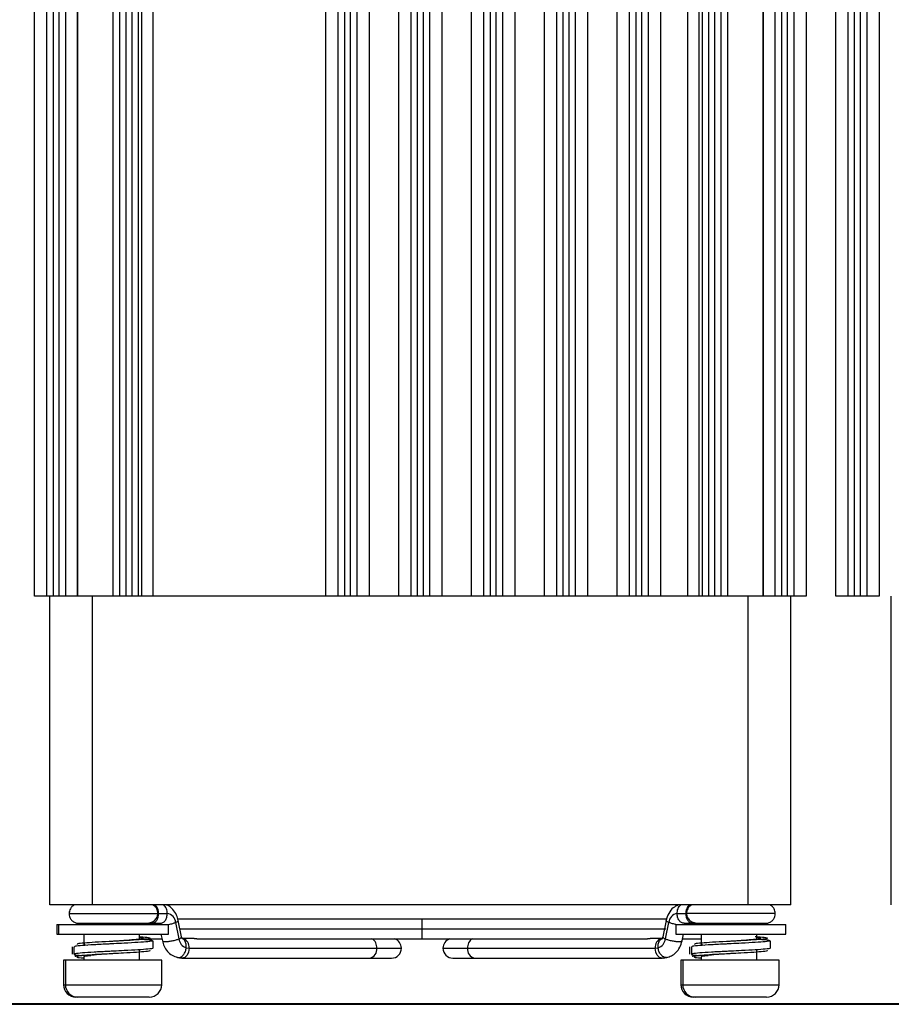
# Model space of a CAD drawing. Header units: millimetres. Extents: x 82 to 1337, y -230 to 1154.
# Tile 74 of 217: x 170 to 240, y 293 to 373. Entities that reach past the tile are written whole.
import ezdxf

# ---------------------------------------------------------------- set-up
doc = ezdxf.new("R2010")
doc.units = ezdxf.units.MM

msp = doc.modelspace()

# ---------------------------------------------------------------- linework, layer by layer
at = {"color": 7, "linetype": 'Continuous', "lineweight": 25}
for p, q in [((170.988, 325.864), (170.988, 652.864)), ((171.988, 325.864), (171.988, 652.864)), ((172.488, 652.864), (172.488, 325.864)), ((172.988, 325.864), (172.988, 652.864)), ((173.488, 652.864), (173.488, 325.864)), ((174.437, 652.864), (174.437, 325.864)), ((174.437, 652.864), (174.437, 325.864)), ((174.481, 652.864), (174.481, 325.864)), ((177.369, 325.864), (177.369, 652.864)), ((177.888, 325.864), (177.888, 652.864)), ((178.388, 652.864), (178.388, 325.864)), ((178.888, 325.864), (178.888, 652.864)), ((179.388, 652.864), (179.388, 325.864)), ((179.664, 652.864), (179.664, 325.864)), ((180.588, 325.864), (180.588, 652.864)), ((194.588, 325.864), (194.588, 652.864)), ((195.588, 325.864), (195.588, 652.864)), ((196.088, 652.864), (196.088, 325.864)), ((196.588, 325.864), (196.588, 652.864)), ((197.088, 652.864), (197.088, 325.864)), ((198.088, 652.864), (198.088, 325.864)), ((200.488, 325.864), (200.488, 652.864)), ((201.488, 325.864), (201.488, 652.864)), ((201.988, 652.864), (201.988, 325.864)), ((202.488, 325.864), (202.488, 652.864)), ((202.988, 652.864), (202.988, 325.864)), ((203.988, 652.864), (203.988, 325.864)), ((206.388, 325.864), (206.388, 652.864)), ((207.388, 325.864), (207.388, 652.864)), ((207.888, 652.864), (207.888, 325.864)), ((208.388, 325.864), (208.388, 652.864)), ((208.888, 652.864), (208.888, 325.864)), ((209.888, 652.864), (209.888, 325.864)), ((212.288, 325.864), (212.288, 652.864)), ((213.288, 325.864), (213.288, 652.864)), ((213.788, 652.864), (213.788, 325.864)), ((214.288, 325.864), (214.288, 652.864)), ((214.788, 652.864), (214.788, 325.864)), ((215.788, 652.864), (215.788, 325.864)), ((218.188, 325.864), (218.188, 652.864)), ((219.188, 325.864), (219.188, 652.864)), ((219.688, 652.864), (219.688, 325.864)), ((220.188, 325.864), (220.188, 652.864)), ((220.688, 652.864), (220.688, 325.864)), ((221.688, 652.864), (221.688, 325.864)), ((223.888, 652.864), (223.888, 325.864)), ((224.812, 325.864), (224.812, 652.864)), ((225.088, 325.864), (225.088, 652.864)), ((225.588, 652.864), (225.588, 325.864)), ((226.088, 325.864), (226.088, 652.864)), ((226.588, 652.864), (226.588, 325.864)), ((227.107, 652.864), (227.107, 325.864)), ((229.995, 325.864), (229.995, 652.864)), ((230.039, 325.864), (230.039, 652.864)), ((230.988, 325.864), (230.988, 652.864)), ((231.488, 652.864), (231.488, 325.864)), ((231.988, 325.864), (231.988, 652.864)), ((232.488, 652.864), (232.488, 325.864)), ((233.488, 652.864), (233.488, 325.864)), ((235.888, 325.864), (235.888, 652.864)), ((236.888, 325.864), (236.888, 652.864)), ((237.388, 652.864), (237.388, 325.864)), ((237.888, 325.864), (237.888, 652.864)), ((238.388, 652.864), (238.388, 325.864)), ((239.388, 652.864), (239.388, 325.864)), ((171.988, 325.864), (170.988, 325.864)), ((172.488, 325.864), (171.988, 325.864)), ((172.234, 300.864), (172.234, 325.864)), ((172.988, 325.864), (172.488, 325.864)), ((173.488, 325.864), (172.988, 325.864)), ((175.696, 300.864), (175.696, 325.864)), ((177.888, 325.864), (175.696, 325.864)), ((178.388, 325.864), (177.888, 325.864)), ((178.888, 325.864), (178.388, 325.864)), ((179.388, 325.864), (178.888, 325.864)), ((195.588, 325.864), (179.388, 325.864)), ((196.088, 325.864), (195.588, 325.864)), ((196.588, 325.864), (196.088, 325.864)), ((197.088, 325.864), (196.588, 325.864)), ((201.488, 325.864), (197.088, 325.864)), ((201.988, 325.864), (201.488, 325.864)), ((202.488, 325.864), (201.988, 325.864)), ((202.988, 325.864), (202.488, 325.864)), ((207.388, 325.864), (202.988, 325.864)), ((207.888, 325.864), (207.388, 325.864)), ((208.388, 325.864), (207.888, 325.864)), ((208.888, 325.864), (208.388, 325.864)), ((213.288, 325.864), (208.888, 325.864)), ((213.788, 325.864), (213.288, 325.864)), ((214.288, 325.864), (213.788, 325.864)), ((214.788, 325.864), (214.288, 325.864)), ((219.188, 325.864), (214.788, 325.864)), ((219.688, 325.864), (219.188, 325.864)), ((220.188, 325.864), (219.688, 325.864)), ((220.688, 325.864), (220.188, 325.864)), ((225.088, 325.864), (220.688, 325.864)), ((225.588, 325.864), (225.088, 325.864)), ((226.088, 325.864), (225.588, 325.864)), ((226.588, 325.864), (226.088, 325.864)), ((228.78, 325.864), (226.588, 325.864)), ((228.78, 300.864), (228.78, 325.864)), ((231.488, 325.864), (230.988, 325.864)), ((231.988, 325.864), (231.488, 325.864)), ((232.488, 325.864), (231.988, 325.864)), ((232.242, 300.864), (232.242, 325.864)), ((233.488, 325.864), (232.488, 325.864)), ((236.888, 325.864), (235.888, 325.864)), ((237.388, 325.864), (236.888, 325.864)), ((237.888, 325.864), (237.388, 325.864)), ((238.388, 325.864), (237.888, 325.864)), ((239.388, 325.864), (238.388, 325.864)), ((240.384, 300.864), (240.384, 325.864)), ((174.199, 300.864), (174.1, 300.79)), ((228.78, 300.864), (175.696, 300.864)), ((173.812, 300.365), (173.788, 300.171)), ((181.039, 300.171), (181.74, 300.171)), ((223.036, 300.171), (223.737, 300.171)), ((172.788, 299.277), (172.788, 298.507)), ((172.788, 299.277), (172.938, 299.277)), ((172.938, 299.277), (172.938, 298.507)), ((172.938, 299.277), (181.838, 299.277)), ((179.893, 299.377), (180.013, 299.377)), ((180.473, 299.377), (181.175, 299.377)), ((181.838, 298.507), (181.838, 299.277)), ((182.42, 299.447), (182.69, 298.117)), ((202.388, 299.721), (182.545, 299.721)), ((182.906, 298.274), (182.636, 299.603)), ((222.111, 299.721), (202.388, 299.721)), ((222.14, 299.603), (221.87, 298.274)), ((222.086, 298.117), (222.356, 299.447)), ((222.938, 299.277), (222.938, 298.507)), ((222.938, 299.277), (231.838, 299.277)), ((223.601, 299.377), (224.303, 299.377)), ((224.763, 299.377), (224.883, 299.377)), ((231.838, 298.507), (231.838, 299.277)), ((172.788, 298.507), (172.938, 298.507)), ((172.938, 298.507), (181.838, 298.507)), ((174.988, 298.507), (174.988, 297.672)), ((179.488, 298.088), (179.488, 298.507)), ((181.232, 298.507), (181.344, 297.959)), ((183.015, 298.153), (182.933, 298.168)), ((183.924, 298.16), (182.943, 298.16)), ((221.833, 298.16), (220.849, 298.16)), ((221.84, 298.167), (221.761, 298.153)), ((222.938, 298.507), (231.838, 298.507)), ((223.432, 297.959), (223.544, 298.507)), ((224.988, 298.507), (224.988, 297.672)), ((229.488, 298.088), (229.488, 298.507)), ((174.988, 297.672), (174.988, 297.603)), ((179.564, 298.121), (181.263, 298.121)), ((183.28, 297.401), (183.508, 297.36)), ((184.232, 298.121), (202.388, 298.121)), ((202.388, 298.121), (220.51, 298.121)), ((221.268, 297.36), (221.496, 297.401)), ((223.525, 298.121), (224.988, 298.121)), ((224.988, 297.672), (224.988, 297.603)), ((174.988, 296.672), (174.988, 296.407)), ((179.488, 296.407), (179.488, 297.238)), ((182.572, 296.62), (182.875, 296.565)), ((183.508, 297.36), (198.711, 297.36)), ((206.065, 297.36), (221.268, 297.36)), ((221.901, 296.565), (221.906, 296.566)), ((221.906, 296.566), (222.204, 296.62)), ((224.988, 296.672), (224.988, 296.407)), ((229.488, 296.407), (229.488, 297.238)), ((173.338, 296.407), (173.338, 294.407)), ((173.488, 296.407), (173.338, 296.407)), ((173.488, 296.407), (173.488, 294.407)), ((174.316, 296.407), (173.488, 296.407)), ((181.288, 296.407), (174.316, 296.407)), ((181.288, 294.407), (181.288, 296.407)), ((182.943, 296.56), (198.145, 296.56)), ((198.145, 296.56), (199.903, 296.56)), ((204.873, 296.56), (206.631, 296.56)), ((206.631, 296.56), (221.833, 296.56)), ((223.338, 296.407), (223.338, 294.407)), ((223.488, 296.407), (223.338, 296.407)), ((223.488, 296.407), (223.488, 294.407)), ((224.316, 296.407), (223.488, 296.407)), ((231.288, 296.407), (224.316, 296.407)), ((231.288, 294.407), (231.288, 296.407)), ((174.488, 293.407), (174.338, 293.407)), ((180.288, 293.407), (174.488, 293.407)), ((224.488, 293.407), (224.338, 293.407)), ((230.288, 293.407), (224.488, 293.407)), ((87.194, 292.821), (317.282, 292.821)), ((307.438, 292.864), (97.038, 292.864))]:
    msp.add_line(p, q, dxfattribs=at)
at = {"color": 8, "linetype": 'Continuous', "lineweight": 25}
for p, q in [((173.788, 300.171), (180.988, 300.171)), ((180.979, 300.171), (181.039, 300.171)), ((223.797, 300.171), (223.737, 300.171)), ((230.988, 300.171), (223.788, 300.171)), ((202.388, 298.921), (202.388, 299.721)), ((182.729, 298.921), (202.388, 298.921)), ((202.388, 298.121), (202.388, 298.921)), ((202.388, 298.921), (222.119, 298.921)), ((198.711, 297.36), (200.703, 297.36)), ((204.073, 297.36), (206.065, 297.36)), ((173.338, 294.407), (173.488, 294.407)), ((173.488, 294.407), (181.288, 294.407)), ((223.338, 294.407), (223.488, 294.407)), ((223.488, 294.407), (231.288, 294.407))]:
    msp.add_line(p, q, dxfattribs=at)
at = {"color": 7, "linetype": 'Continuous', "lineweight": 25, "flags": 128}
for points in [[(174.037, 297.472), (174.037, 297.172), (174.037, 296.872)], [(174.187, 297.472), (174.187, 297.172), (174.187, 296.872)], [(180.589, 297.372), (180.589, 297.672), (180.589, 297.972)], [(224.037, 297.472), (224.037, 297.172), (224.037, 296.872)], [(224.187, 297.472), (224.187, 297.172), (224.187, 296.872)], [(230.589, 297.372), (230.589, 297.672), (230.589, 297.972)], [(183.508, 297.36), (183.465, 297.054), (183.343, 296.794), (183.159, 296.621), (182.943, 296.56), (182.871, 296.566)], [(221.905, 296.566), (221.833, 296.56), (221.617, 296.621), (221.433, 296.794), (221.311, 297.054), (221.268, 297.36)]]:
    msp.add_lwpolyline(points, dxfattribs=at)
at = {"color": 7, "linetype": 'Continuous', "lineweight": 25}
for centre, radius, start, end in [((181.627, 299.383), 0.795, 4.56408, 81.81643), ((223.149, 299.383), 0.795, 98.18357, 175.43592), ((183.528, 298.206), 0.843, 186.09752, 252.88168), ((182.771, 297.451), 0.743, 352.94381, 70.91285), ((199.903, 297.36), 0.8, 0, 72.03664), ((204.873, 297.36), 0.8, 107.96336, 180), ((222.005, 297.451), 0.743, 109.10156, 187.05432), ((221.248, 298.206), 0.843, 287.11832, 353.90248), ((199.903, 297.36), 0.8, 270, 0), ((204.873, 297.36), 0.8, 180, 270), ((174.338, 294.407), 1, 180, 270), ((174.488, 294.407), 1, 180, 270), ((180.288, 294.407), 1, 270, 0), ((224.338, 294.407), 1, 180, 270), ((224.488, 294.407), 1, 180, 270), ((230.288, 294.407), 1, 270, 0)]:
    msp.add_arc(centre, radius, start, end, dxfattribs=at)
at = {"color": 8, "linetype": 'Continuous', "lineweight": 25}
for centre, radius, start, end in [((197.926, 297.437), 0.788, 354.34482, 60.06955), ((206.85, 297.437), 0.788, 119.93045, 185.65518), ((198.004, 297.26), 0.714, 281.42175, 8.04947), ((206.772, 297.26), 0.714, 171.95053, 258.57825)]:
    msp.add_arc(centre, radius, start, end, dxfattribs=at)
at = {"color": 7, "linetype": 'Continuous', "lineweight": 25}
for points, knots in [([(175.696, 325.864), (175.334, 325.864), (174.947, 325.864), (174.187, 325.864), (173.814, 325.864), (173.488, 325.864)], [0, 0, 0, 0, 0.5, 0.5, 1, 1, 1, 1]), ([(230.988, 325.864), (230.662, 325.864), (230.289, 325.864), (229.529, 325.864), (229.142, 325.864), (228.78, 325.864)], [0, 0, 0, 0, 0.5, 0.5, 1, 1, 1, 1]), ([(175.696, 300.864), (175.288, 300.864), (174.848, 300.864), (173.995, 300.864), (173.586, 300.864), (172.91, 300.864), (172.646, 300.864), (172.308, 300.864), (172.234, 300.864), (172.234, 300.864)], [0, 0, 0, 0, 0.25, 0.25, 0.5, 0.5, 0.75, 0.75, 1, 1, 1, 1]), ([(174.199, 300.864), (174.138, 300.824), (174.015, 300.743), (173.885, 300.567), (173.803, 300.372), (173.793, 300.236), (173.788, 300.171)], [0, 0, 0, 0, 0.25951, 0.518544, 0.767797, 1, 1, 1, 1]), ([(180.988, 300.171), (180.983, 300.236), (180.973, 300.372), (180.891, 300.567), (180.761, 300.743), (180.638, 300.824), (180.577, 300.864)], [0, 0, 0, 0, 0.2322032, 0.4814556, 0.7404895, 1, 1, 1, 1]), ([(181.039, 300.171), (181.039, 300.296), (181.017, 300.435), (180.916, 300.685), (180.838, 300.794), (180.748, 300.864)], [0, 0, 0, 0, 0.5, 0.5, 1, 1, 1, 1]), ([(181.74, 300.171), (181.74, 300.296), (181.718, 300.435), (181.617, 300.685), (181.539, 300.794), (181.45, 300.864)], [0, 0, 0, 0, 0.5, 0.5, 1, 1, 1, 1]), ([(182.635, 299.604), (182.594, 299.757), (182.503, 300.09), (182.193, 300.523), (181.893, 300.807), (181.691, 300.848), (181.671, 300.852)], [0, 0, 0, 0, 0.2761275, 0.5996739, 0.9588565, 1, 1, 1, 1]), ([(223.109, 300.854), (222.978, 300.79), (222.678, 300.644), (222.321, 300.2), (222.201, 299.803), (222.141, 299.604)], [0, 0, 0, 0, 0.280291, 0.639095, 1, 1, 1, 1]), ([(223.036, 300.171), (223.036, 300.296), (223.058, 300.435), (223.159, 300.685), (223.237, 300.794), (223.326, 300.864)], [0, 0, 0, 0, 0.5, 0.5, 1, 1, 1, 1]), ([(224.028, 300.864), (223.938, 300.794), (223.86, 300.685), (223.759, 300.435), (223.737, 300.296), (223.737, 300.171)], [0, 0, 0, 0, 0.5, 0.5, 1, 1, 1, 1]), ([(224.199, 300.864), (224.138, 300.824), (224.015, 300.743), (223.885, 300.567), (223.803, 300.372), (223.793, 300.236), (223.788, 300.171)], [0, 0, 0, 0, 0.25951, 0.518544, 0.767797, 1, 1, 1, 1]), ([(232.242, 300.864), (232.242, 300.864), (232.168, 300.864), (231.83, 300.864), (231.566, 300.864), (230.89, 300.864), (230.481, 300.864), (229.628, 300.864), (229.188, 300.864), (228.78, 300.864)], [0, 0, 0, 0, 0.25, 0.25, 0.5, 0.5, 0.75, 0.75, 1, 1, 1, 1]), ([(230.988, 300.171), (230.983, 300.236), (230.973, 300.372), (230.891, 300.567), (230.761, 300.743), (230.638, 300.824), (230.577, 300.864)], [0, 0, 0, 0, 0.232203, 0.481456, 0.74049, 1, 1, 1, 1]), ([(173.788, 300.171), (173.796, 300.087), (173.812, 299.914), (173.943, 299.678), (174.144, 299.487), (174.317, 299.428), (174.402, 299.399)], [0, 0, 0, 0, 0.234597, 0.488357, 0.748493, 1, 1, 1, 1]), ([(180.016, 299.377), (180.138, 299.389), (180.394, 299.413), (180.72, 299.601), (180.947, 299.875), (180.974, 300.073), (180.988, 300.171)], [0, 0, 0, 0, 0.22883, 0.480241, 0.741742, 1, 1, 1, 1]), ([(223.788, 300.171), (223.802, 300.073), (223.829, 299.875), (224.056, 299.601), (224.382, 299.413), (224.638, 299.389), (224.76, 299.377)], [0, 0, 0, 0, 0.258258, 0.51976, 0.771171, 1, 1, 1, 1]), ([(230.375, 299.399), (230.459, 299.428), (230.632, 299.487), (230.833, 299.678), (230.964, 299.914), (230.98, 300.088), (230.988, 300.171)], [0, 0, 0, 0, 0.251528, 0.511662, 0.765412, 1, 1, 1, 1]), ([(174.391, 299.402), (174.445, 299.396), (174.541, 299.387), (174.997, 299.38), (175.498, 299.378), (176.118, 299.377), (176.9, 299.377), (177.844, 299.377), (178.769, 299.377), (179.441, 299.377), (179.79, 299.378), (179.947, 299.377), (179.957, 299.382), (179.961, 299.384)], [0, 0, 0, 0, 0.126523, 0.229658, 0.313442, 0.386578, 0.502023, 0.616633, 0.731756, 0.859016, 0.932944, 0.97063, 1, 1, 1, 1]), ([(174.412, 299.397), (174.446, 299.394), (174.514, 299.388), (174.701, 299.384), (174.87, 299.383), (174.897, 299.383)], [0, 0, 0, 0, 0.4553, 0.91347, 1, 1, 1, 1]), ([(180.077, 299.377), (180.118, 299.377), (180.217, 299.377), (180.379, 299.377), (180.473, 299.377)], [0, 0, 0, 0, 0.417915, 1, 1, 1, 1]), ([(181.054, 299.391), (181.052, 299.389), (181.047, 299.386), (181.061, 299.347), (181.069, 299.309), (181.073, 299.289)], [0, 0, 0, 0, 0.374789, 0.680701, 1, 1, 1, 1]), ([(223.703, 299.289), (223.706, 299.305), (223.713, 299.337), (223.725, 299.369), (223.725, 299.375), (223.725, 299.377)], [0, 0, 0, 0, 0.361384, 0.753582, 1, 1, 1, 1]), ([(224.303, 299.377), (224.397, 299.377), (224.559, 299.377), (224.658, 299.377), (224.699, 299.377)], [0, 0, 0, 0, 0.582085, 1, 1, 1, 1]), ([(224.814, 299.384), (224.818, 299.382), (224.828, 299.377), (224.986, 299.378), (225.335, 299.377), (226.007, 299.377), (226.932, 299.377), (227.877, 299.377), (228.658, 299.377), (229.278, 299.378), (229.779, 299.38), (230.235, 299.387), (230.332, 299.396), (230.385, 299.402)], [0, 0, 0, 0, 0.029427, 0.067115, 0.141041, 0.268291, 0.383403, 0.498, 0.613432, 0.686561, 0.77034, 0.873473, 1, 1, 1, 1]), ([(179.488, 298.305), (179.579, 298.296), (179.983, 298.254), (180.327, 298.224), (180.338, 298.186), (180.342, 298.171)], [0, 0, 0, 0, 0.145366, 0.643939, 1, 1, 1, 1]), ([(182.935, 298.161), (182.934, 298.166), (182.932, 298.176), (182.915, 298.24), (182.905, 298.274)], [0, 0, 0, 0, 0.461115, 1, 1, 1, 1]), ([(183.924, 298.16), (183.945, 298.159), (183.988, 298.157), (184.068, 298.145), (184.15, 298.132), (184.228, 298.122), (184.291, 298.119), (184.336, 298.126), (184.343, 298.134), (184.346, 298.138)], [0, 0, 0, 0, 0.143763, 0.287538, 0.430702, 0.574252, 0.719075, 0.86426, 1, 1, 1, 1]), ([(220.464, 298.123), (220.464, 298.123), (220.474, 298.12), (220.516, 298.12), (220.585, 298.126), (220.668, 298.139), (220.749, 298.152), (220.813, 298.159), (220.84, 298.159), (220.849, 298.159)], [0, 0, 0, 0, 0.00291, 0.182764, 0.365297, 0.548802, 0.731002, 0.911928, 1, 1, 1, 1]), ([(221.871, 298.274), (221.863, 298.245), (221.848, 298.184), (221.831, 298.158), (221.84, 298.161), (221.841, 298.161)], [0, 0, 0, 0, 0.453531, 0.938047, 1, 1, 1, 1]), ([(229.366, 298.318), (229.501, 298.304), (229.951, 298.257), (230.329, 298.223), (230.338, 298.186), (230.342, 298.171)], [0, 0, 0, 0, 0.199097, 0.666325, 1, 1, 1, 1]), ([(177.41, 297.724), (177.273, 297.717), (176.721, 297.689), (175.768, 297.64), (174.813, 297.578), (174.246, 297.522), (174.241, 297.487), (174.239, 297.472)], [0, 0, 0, 0, 0.081916, 0.330584, 0.579252, 0.827923, 1, 1, 1, 1]), ([(177.386, 297.922), (177.265, 297.916), (176.755, 297.889), (175.87, 297.84), (174.973, 297.778), (174.439, 297.721), (174.435, 297.686), (174.434, 297.671)], [0, 0, 0, 0, 0.076949, 0.325495, 0.57404, 0.822587, 1, 1, 1, 1]), ([(177.413, 297.924), (177.41, 297.924), (177.404, 297.923), (177.394, 297.923), (177.389, 297.922)], [0, 0, 0, 0, 0.499946, 1, 1, 1, 1]), ([(178.662, 298.01), (178.656, 298.01), (178.492, 297.996), (178.059, 297.967), (177.62, 297.938), (177.39, 297.922)], [0, 0, 0, 0, 0.016992, 0.482521, 1, 1, 1, 1]), ([(180.537, 297.372), (180.552, 297.366), (180.615, 297.339), (180.226, 297.29), (179.418, 297.228), (178.388, 297.172), (177.679, 297.137), (177.39, 297.123)], [0, 0, 0, 0, 0.077429, 0.327672, 0.577926, 0.828178, 1, 1, 1, 1]), ([(179.626, 298.1), (179.627, 298.104), (179.635, 298.12), (179.536, 298.088), (179.367, 298.073), (179.077, 298.042), (178.804, 298.021), (178.662, 298.01)], [0, 0, 0, 0, 0.0420662, 0.2305968, 0.4550008, 0.7151865, 1, 1, 1, 1]), ([(179.628, 298.107), (179.725, 298.097), (180.153, 298.052), (180.521, 298.024), (180.532, 297.987), (180.537, 297.972)], [0, 0, 0, 0, 0.147665, 0.651287, 1, 1, 1, 1]), ([(181.344, 297.959), (181.384, 297.81), (181.469, 297.497), (181.739, 297.086), (182.111, 296.755), (182.42, 296.665), (182.575, 296.62)], [0, 0, 0, 0, 0.228009, 0.477549, 0.739118, 1, 1, 1, 1]), ([(222.201, 296.62), (222.328, 296.654), (222.601, 296.728), (222.965, 297.007), (223.279, 297.424), (223.381, 297.78), (223.432, 297.959)], [0, 0, 0, 0, 0.211883, 0.457196, 0.725704, 1, 1, 1, 1]), ([(227.41, 297.724), (227.273, 297.717), (226.721, 297.689), (225.768, 297.64), (224.813, 297.578), (224.246, 297.522), (224.241, 297.487), (224.239, 297.472)], [0, 0, 0, 0, 0.081916, 0.330584, 0.579252, 0.827923, 1, 1, 1, 1]), ([(227.386, 297.922), (227.265, 297.916), (226.755, 297.889), (225.87, 297.84), (224.973, 297.778), (224.439, 297.721), (224.435, 297.686), (224.434, 297.671)], [0, 0, 0, 0, 0.076949, 0.325495, 0.57404, 0.822587, 1, 1, 1, 1]), ([(227.413, 297.924), (227.41, 297.924), (227.404, 297.923), (227.394, 297.923), (227.389, 297.922)], [0, 0, 0, 0, 0.4999461, 1, 1, 1, 1]), ([(228.662, 298.01), (228.656, 298.01), (228.492, 297.996), (228.059, 297.967), (227.62, 297.938), (227.39, 297.922)], [0, 0, 0, 0, 0.016992, 0.482521, 1, 1, 1, 1]), ([(230.537, 297.372), (230.552, 297.366), (230.615, 297.339), (230.226, 297.29), (229.418, 297.228), (228.388, 297.172), (227.679, 297.137), (227.39, 297.123)], [0, 0, 0, 0, 0.077429, 0.327672, 0.577926, 0.828178, 1, 1, 1, 1]), ([(229.626, 298.1), (229.627, 298.104), (229.635, 298.12), (229.536, 298.088), (229.367, 298.073), (229.077, 298.042), (228.804, 298.021), (228.662, 298.01)], [0, 0, 0, 0, 0.042066, 0.230597, 0.455001, 0.715187, 1, 1, 1, 1]), ([(229.817, 298.088), (229.849, 298.084), (230.204, 298.047), (230.517, 298.025), (230.531, 297.987), (230.537, 297.972)], [0, 0, 0, 0, 0.0537144, 0.6128486, 1, 1, 1, 1]), ([(174.239, 296.872), (174.225, 296.866), (174.165, 296.838), (174.391, 296.805), (174.754, 296.778), (174.835, 296.772)], [0, 0, 0, 0, 0.193611, 0.819602, 1, 1, 1, 1]), ([(174.435, 296.672), (174.422, 296.666), (174.366, 296.638), (174.576, 296.606), (174.914, 296.579), (174.988, 296.573)], [0, 0, 0, 0, 0.1929157, 0.8238632, 1, 1, 1, 1]), ([(175.015, 296.672), (175.007, 296.677), (174.974, 296.699), (175.144, 296.734), (175.423, 296.768), (175.548, 296.782)], [0, 0, 0, 0, 0.141655, 0.618294, 1, 1, 1, 1]), ([(177.379, 296.922), (177.285, 296.916), (176.879, 296.888), (176.174, 296.84), (175.452, 296.778), (174.997, 296.715), (175.002, 296.674), (175.004, 296.653)], [0, 0, 0, 0, 0.070178, 0.302635, 0.535091, 0.767548, 1, 1, 1, 1]), ([(180.34, 297.172), (180.354, 297.166), (180.413, 297.139), (180.048, 297.09), (179.291, 297.028), (178.324, 296.972), (177.658, 296.937), (177.386, 296.922)], [0, 0, 0, 0, 0.076533, 0.326758, 0.576994, 0.827227, 1, 1, 1, 1]), ([(177.387, 296.922), (177.387, 296.922), (177.387, 296.922), (177.388, 296.922), (177.388, 296.922)], [0, 0, 0, 0, 0.5, 1, 1, 1, 1]), ([(224.239, 296.872), (224.225, 296.866), (224.165, 296.838), (224.391, 296.805), (224.754, 296.778), (224.835, 296.772)], [0, 0, 0, 0, 0.193612, 0.819603, 1, 1, 1, 1]), ([(224.435, 296.672), (224.422, 296.666), (224.366, 296.638), (224.576, 296.606), (224.914, 296.579), (224.988, 296.573)], [0, 0, 0, 0, 0.1929157, 0.8238632, 1, 1, 1, 1]), ([(225.015, 296.672), (225.007, 296.677), (224.974, 296.699), (225.144, 296.734), (225.423, 296.768), (225.548, 296.782)], [0, 0, 0, 0, 0.141655, 0.618294, 1, 1, 1, 1]), ([(227.379, 296.922), (227.285, 296.916), (226.879, 296.888), (226.174, 296.84), (225.452, 296.778), (224.997, 296.715), (225.002, 296.674), (225.004, 296.653)], [0, 0, 0, 0, 0.070178, 0.302635, 0.535091, 0.767548, 1, 1, 1, 1]), ([(230.34, 297.172), (230.354, 297.166), (230.413, 297.139), (230.048, 297.09), (229.291, 297.028), (228.324, 296.972), (227.658, 296.937), (227.386, 296.922)], [0, 0, 0, 0, 0.076533, 0.326758, 0.576994, 0.827227, 1, 1, 1, 1]), ([(227.387, 296.922), (227.387, 296.922), (227.387, 296.922), (227.388, 296.922), (227.388, 296.922)], [0, 0, 0, 0, 0.5, 1, 1, 1, 1])]:
    msp.add_open_spline(points, degree=3, knots=knots, dxfattribs=at)
at = {"color": 8, "linetype": 'Continuous', "lineweight": 25}
for points, knots in [([(180.473, 299.377), (180.54, 299.377), (180.612, 299.394), (180.751, 299.472), (180.818, 299.532), (180.929, 299.687), (180.972, 299.781), (181.027, 299.976), (181.039, 300.077), (181.039, 300.171)], [0, 0, 0, 0, 0.25, 0.25, 0.5, 0.5, 0.75, 0.75, 1, 1, 1, 1]), ([(181.175, 299.377), (181.241, 299.377), (181.313, 299.394), (181.453, 299.472), (181.52, 299.532), (181.63, 299.687), (181.673, 299.781), (181.728, 299.976), (181.74, 300.077), (181.74, 300.171)], [0, 0, 0, 0, 0.25, 0.25, 0.5, 0.5, 0.75, 0.75, 1, 1, 1, 1]), ([(223.601, 299.377), (223.535, 299.377), (223.463, 299.394), (223.323, 299.472), (223.256, 299.532), (223.146, 299.687), (223.103, 299.781), (223.048, 299.976), (223.036, 300.077), (223.036, 300.171)], [0, 0, 0, 0, 0.25, 0.25, 0.5, 0.5, 0.75, 0.75, 1, 1, 1, 1]), ([(223.737, 300.171), (223.737, 300.077), (223.749, 299.976), (223.804, 299.781), (223.847, 299.687), (223.958, 299.532), (224.025, 299.472), (224.164, 299.394), (224.236, 299.377), (224.303, 299.377)], [0, 0, 0, 0, 0.25, 0.25, 0.5, 0.5, 0.75, 0.75, 1, 1, 1, 1]), ([(179.949, 299.39), (179.97, 299.382), (179.992, 299.373), (180.015, 299.377), (180.016, 299.378)], [0, 0, 0, 0, 0.958131, 1, 1, 1, 1]), ([(181.793, 299.278), (181.82, 299.282), (181.9, 299.296), (182.033, 299.326), (182.229, 299.377), (182.345, 299.419), (182.42, 299.447)], [0, 0, 0, 0, 0.116683, 0.349661, 0.577454, 1, 1, 1, 1]), ([(182.42, 299.447), (182.481, 299.474), (182.574, 299.517), (182.626, 299.567), (182.642, 299.593), (182.635, 299.603), (182.634, 299.604)], [0, 0, 0, 0, 0.468733, 0.721424, 0.979868, 1, 1, 1, 1]), ([(222.356, 299.447), (222.295, 299.474), (222.202, 299.517), (222.15, 299.567), (222.134, 299.593), (222.141, 299.603), (222.142, 299.604)], [0, 0, 0, 0, 0.468729, 0.721418, 0.979861, 1, 1, 1, 1]), ([(222.945, 299.284), (222.931, 299.287), (222.863, 299.298), (222.743, 299.326), (222.547, 299.377), (222.431, 299.419), (222.356, 299.447)], [0, 0, 0, 0, 0.064195, 0.311017, 0.552345, 1, 1, 1, 1]), ([(180.342, 298.171), (180.355, 298.165), (180.412, 298.138), (180.048, 298.09), (179.291, 298.028), (178.324, 297.972), (177.658, 297.937), (177.386, 297.922)], [0, 0, 0, 0, 0.071973, 0.323437, 0.574911, 0.826383, 1, 1, 1, 1]), ([(179.488, 298.247), (179.568, 298.237), (179.805, 298.205), (179.823, 298.153), (179.536, 298.09), (178.905, 298.028), (178.143, 297.972), (177.615, 297.937), (177.403, 297.923)], [0, 0, 0, 0, 0.097732, 0.290835, 0.483925, 0.677019, 0.870112, 1, 1, 1, 1]), ([(182.69, 298.117), (182.751, 298.144), (182.844, 298.187), (182.896, 298.237), (182.913, 298.263), (182.905, 298.273), (182.905, 298.273)], [0, 0, 0, 0, 0.47109, 0.725052, 0.984796, 1, 1, 1, 1]), ([(221.871, 298.273), (221.871, 298.273), (221.863, 298.263), (221.88, 298.237), (221.932, 298.187), (222.025, 298.144), (222.086, 298.117)], [0, 0, 0, 0, 0.015204, 0.274948, 0.52891, 1, 1, 1, 1]), ([(230.342, 298.171), (230.355, 298.165), (230.412, 298.138), (230.048, 298.09), (229.291, 298.028), (228.324, 297.972), (227.658, 297.937), (227.386, 297.922)], [0, 0, 0, 0, 0.071973, 0.323437, 0.574911, 0.826383, 1, 1, 1, 1]), ([(229.488, 298.247), (229.568, 298.237), (229.805, 298.205), (229.823, 298.153), (229.536, 298.09), (228.905, 298.028), (228.143, 297.972), (227.615, 297.937), (227.403, 297.923)], [0, 0, 0, 0, 0.097732, 0.290835, 0.483925, 0.677019, 0.870112, 1, 1, 1, 1]), ([(175.059, 297.701), (175.017, 297.685), (174.934, 297.652), (175.137, 297.619), (175.24, 297.603)], [0, 0, 0, 0, 0.4902265, 1, 1, 1, 1]), ([(180.537, 297.972), (180.552, 297.966), (180.615, 297.939), (180.226, 297.89), (179.418, 297.828), (178.394, 297.772), (177.692, 297.737), (177.41, 297.724)], [0, 0, 0, 0, 0.077415, 0.328753, 0.580103, 0.831451, 1, 1, 1, 1]), ([(181.345, 297.96), (181.349, 297.951), (181.358, 297.932), (181.426, 297.906), (181.572, 297.892), (181.786, 297.906), (181.983, 297.932), (182.143, 297.961), (182.303, 297.996), (182.499, 298.047), (182.615, 298.089), (182.69, 298.117)], [0, 0, 0, 0, 0.081495, 0.168148, 0.329346, 0.490544, 0.577196, 0.665554, 0.753766, 0.840013, 1, 1, 1, 1]), ([(182.577, 296.632), (182.599, 296.624), (182.688, 296.595), (182.827, 296.645), (182.967, 296.738), (183.067, 296.84), (183.151, 296.966), (183.238, 297.149), (183.264, 297.302), (183.28, 297.401)], [0, 0, 0, 0, 0.0727397, 0.2956153, 0.4154226, 0.5375884, 0.6595514, 0.7787993, 1, 1, 1, 1]), ([(183.28, 297.401), (183.281, 297.5), (183.284, 297.652), (183.23, 297.836), (183.168, 297.962), (183.086, 298.062), (182.997, 298.139), (182.929, 298.152), (182.898, 298.158)], [0, 0, 0, 0, 0.275032, 0.4233, 0.574944, 0.72684, 0.875803, 1, 1, 1, 1]), ([(221.496, 297.401), (221.495, 297.5), (221.492, 297.652), (221.546, 297.836), (221.608, 297.962), (221.69, 298.062), (221.776, 298.138), (221.841, 298.15), (221.87, 298.155)], [0, 0, 0, 0, 0.278299, 0.428329, 0.581774, 0.735474, 0.886207, 1, 1, 1, 1]), ([(222.199, 296.632), (222.177, 296.624), (222.088, 296.595), (221.949, 296.645), (221.809, 296.738), (221.709, 296.84), (221.625, 296.966), (221.538, 297.149), (221.512, 297.302), (221.496, 297.401)], [0, 0, 0, 0, 0.0726509, 0.2955478, 0.4153665, 0.5375441, 0.6595187, 0.7787781, 1, 1, 1, 1]), ([(222.086, 298.117), (222.161, 298.089), (222.277, 298.047), (222.473, 297.996), (222.633, 297.961), (222.793, 297.932), (222.99, 297.906), (223.204, 297.892), (223.35, 297.906), (223.418, 297.932), (223.427, 297.951), (223.431, 297.96)], [0, 0, 0, 0, 0.159987, 0.246234, 0.334446, 0.422804, 0.509456, 0.670654, 0.831852, 0.918505, 1, 1, 1, 1]), ([(225.059, 297.701), (225.017, 297.685), (224.934, 297.652), (225.137, 297.619), (225.24, 297.603)], [0, 0, 0, 0, 0.490227, 1, 1, 1, 1]), ([(230.537, 297.972), (230.552, 297.966), (230.615, 297.939), (230.226, 297.89), (229.418, 297.828), (228.394, 297.772), (227.692, 297.737), (227.41, 297.724)], [0, 0, 0, 0, 0.077415, 0.328753, 0.580103, 0.831451, 1, 1, 1, 1]), ([(177.39, 297.123), (177.26, 297.116), (176.714, 297.089), (175.768, 297.04), (174.813, 296.978), (174.246, 296.922), (174.241, 296.887), (174.239, 296.872)], [0, 0, 0, 0, 0.078272, 0.328019, 0.577767, 0.827517, 1, 1, 1, 1]), ([(174.772, 296.766), (174.598, 296.749), (174.275, 296.718), (174.282, 296.687), (174.285, 296.672)], [0, 0, 0, 0, 0.537161, 1, 1, 1, 1]), ([(177.386, 296.922), (177.265, 296.916), (176.755, 296.889), (175.87, 296.84), (174.973, 296.778), (174.442, 296.722), (174.437, 296.687), (174.435, 296.672)], [0, 0, 0, 0, 0.077317, 0.327083, 0.57685, 0.826619, 1, 1, 1, 1]), ([(227.39, 297.123), (227.26, 297.116), (226.714, 297.089), (225.768, 297.04), (224.813, 296.978), (224.246, 296.922), (224.241, 296.887), (224.239, 296.872)], [0, 0, 0, 0, 0.078272, 0.328019, 0.577767, 0.827517, 1, 1, 1, 1]), ([(224.772, 296.766), (224.598, 296.749), (224.275, 296.718), (224.282, 296.687), (224.285, 296.672)], [0, 0, 0, 0, 0.537161, 1, 1, 1, 1]), ([(227.386, 296.922), (227.265, 296.916), (226.755, 296.889), (225.87, 296.84), (224.973, 296.778), (224.442, 296.722), (224.437, 296.687), (224.435, 296.672)], [0, 0, 0, 0, 0.077317, 0.327083, 0.57685, 0.826619, 1, 1, 1, 1])]:
    msp.add_open_spline(points, degree=3, knots=knots, dxfattribs=at)

doc.saveas('drawing.dxf')
